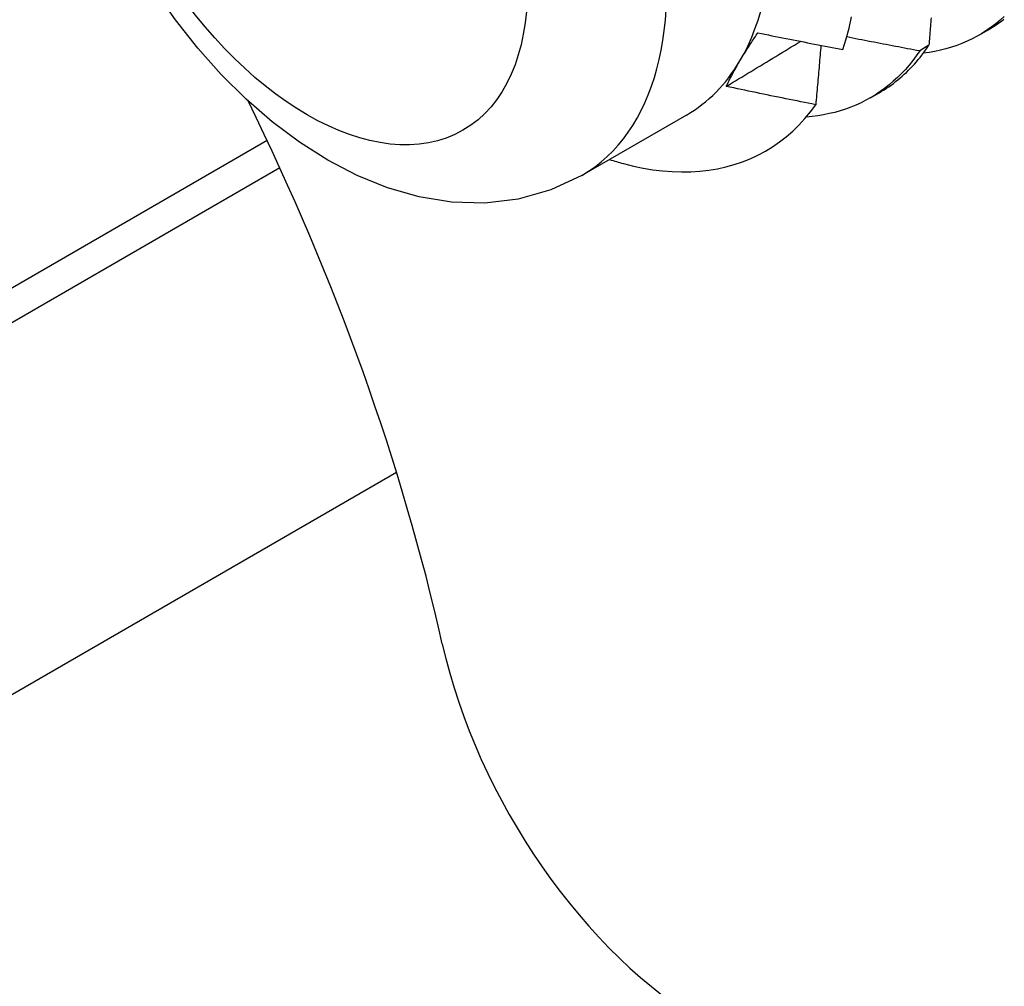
# Model space of a CAD drawing. Header units: inches. Extents: x 94.9 to 112.2, y 31.8 to 58.8.
# Tile 9 of 16: x 100.997 to 101.312, y 41.319 to 41.627. Entities that reach past the tile are written whole.
import ezdxf

# ---------------------------------------------------------------- set-up
doc = ezdxf.new("R2010")
doc.units = ezdxf.units.IN
doc.header["$MEASUREMENT"] = 0
doc.layers.add('Visible Edges(ANSI)', color=7, linetype='Continuous', lineweight=25)
doc.layers.add('Visible Tangent Edges(ANSI)', color=7, linetype='Continuous', lineweight=25)

msp = doc.modelspace()

# ---------------------------------------------------------------- linework, layer by layer
at = {"layer": 'Visible Edges(ANSI)'}
for p, q in [((101.30383, 41.62255), (101.30664, 41.62417)), ((101.28772, 41.61923), (101.28477, 41.61741)), ((101.26903, 41.60246), (101.27184, 41.60408)), ((101.21027, 41.59695), (101.17686, 41.57766)), ((101.11766, 41.48275), (100.90402, 41.35941))]:
    msp.add_line(p, q, dxfattribs=at)
at = {"layer": 'Visible Edges(ANSI)', "flags": 128}
for points in [[(101.17686, 41.57766), (101.16694, 41.57301), (101.15647, 41.57008), (101.14581, 41.56884), (101.13522, 41.56917), (101.12484, 41.57086), (101.11479, 41.57375), (101.10506, 41.57769), (101.09566, 41.58258), (101.08661, 41.58832), (101.07791, 41.59483), (101.06959, 41.60204), (101.06165, 41.60991), (101.05412, 41.61836), (101.04706, 41.62733), (101.04048, 41.63676)], [(101.26025, 41.61789), (101.26128, 41.62125), (101.26219, 41.62472), (101.26298, 41.62831)], [(101.3118, 41.62841), (101.31045, 41.62721), (101.30906, 41.62608), (101.30762, 41.625), (101.30616, 41.62399), (101.30465, 41.62304), (101.30311, 41.62214), (101.30153, 41.62131), (101.29992, 41.62054), (101.29828, 41.61984), (101.2966, 41.61919), (101.29489, 41.61861), (101.29315, 41.6181), (101.29138, 41.61764), (101.28959, 41.61725), (101.28776, 41.61693), (101.2859, 41.61667)], [(101.28843, 41.628), (101.28838, 41.62733), (101.28832, 41.62665), (101.28827, 41.62598), (101.28821, 41.62531), (101.28816, 41.62463), (101.28811, 41.62396), (101.28805, 41.62328), (101.288, 41.62261), (101.28794, 41.62193), (101.28789, 41.62126), (101.28783, 41.62058), (101.28777, 41.61991), (101.28772, 41.61923)], [(101.30664, 41.62417), (101.30751, 41.62469), (101.30837, 41.62523), (101.30922, 41.62578), (101.31006, 41.62636), (101.31088, 41.62695), (101.3117, 41.62757)], [(101.22732, 41.61422), (101.22753, 41.61458), (101.22775, 41.61494), (101.22797, 41.6153), (101.22819, 41.61566), (101.22841, 41.61603), (101.22863, 41.61639), (101.22886, 41.61676), (101.22909, 41.61713), (101.22932, 41.6175), (101.22956, 41.61787), (101.22979, 41.61824), (101.23003, 41.61862), (101.23027, 41.61899), (101.23051, 41.61937), (101.23076, 41.61974), (101.231, 41.62012), (101.23125, 41.6205), (101.2315, 41.62088), (101.23176, 41.62127), (101.23201, 41.62165), (101.23227, 41.62204), (101.23253, 41.62242), (101.23279, 41.62281), (101.23306, 41.6232)], [(101.23306, 41.6232), (101.23419, 41.62297), (101.23532, 41.62274), (101.23645, 41.62252), (101.23758, 41.62229), (101.23871, 41.62206), (101.23984, 41.62184), (101.24097, 41.62162), (101.24211, 41.62139), (101.24324, 41.62117), (101.24437, 41.62095), (101.2455, 41.62072), (101.24664, 41.6205), (101.24777, 41.62028), (101.2489, 41.62006), (101.25004, 41.61984), (101.25117, 41.61962), (101.2523, 41.6194), (101.25344, 41.61919), (101.25457, 41.61897), (101.25571, 41.61875), (101.25684, 41.61854), (101.25798, 41.61832), (101.25911, 41.61811), (101.26025, 41.61789)], [(101.22297, 41.6061), (101.22396, 41.6067), (101.22495, 41.60729), (101.22594, 41.60789), (101.22693, 41.60849), (101.22792, 41.60909), (101.22891, 41.60969), (101.2299, 41.61029), (101.23089, 41.61089), (101.23188, 41.61149), (101.23287, 41.61209), (101.23386, 41.61269), (101.23485, 41.61329), (101.23584, 41.61389), (101.23683, 41.61449), (101.23782, 41.61509), (101.23881, 41.61569), (101.2398, 41.61629), (101.24079, 41.61689), (101.24178, 41.61749), (101.24277, 41.61809), (101.24376, 41.61869), (101.24475, 41.61929), (101.24574, 41.61989), (101.24673, 41.62049)], [(101.25322, 41.61923), (101.25315, 41.61844), (101.25308, 41.61765), (101.25302, 41.61687), (101.25295, 41.61608), (101.25288, 41.61529), (101.25281, 41.6145), (101.25274, 41.61371), (101.25268, 41.61292), (101.25261, 41.61213), (101.25254, 41.61134), (101.25247, 41.61055), (101.2524, 41.60976), (101.25233, 41.60897), (101.25226, 41.60818), (101.25219, 41.60739), (101.25212, 41.6066), (101.25205, 41.60581), (101.25198, 41.60502), (101.25191, 41.60422), (101.25184, 41.60343), (101.25177, 41.60264), (101.25169, 41.60184), (101.25162, 41.60105), (101.25155, 41.60026)], [(101.28477, 41.61741), (101.2838, 41.61759), (101.28283, 41.61777), (101.28186, 41.61795), (101.28088, 41.61814), (101.27991, 41.61832), (101.27894, 41.61851), (101.27797, 41.61869), (101.27699, 41.61888), (101.27602, 41.61906), (101.27505, 41.61925), (101.27408, 41.61943), (101.27311, 41.61962), (101.27214, 41.61981), (101.27116, 41.61999), (101.27019, 41.62018), (101.26922, 41.62037), (101.26825, 41.62056), (101.26728, 41.62075), (101.26631, 41.62094), (101.26534, 41.62113), (101.26437, 41.62132), (101.2634, 41.62151), (101.26243, 41.62171), (101.26146, 41.6219)], [(101.27184, 41.60408), (101.27262, 41.60454), (101.27338, 41.60501), (101.27414, 41.6055), (101.27488, 41.60601), (101.27562, 41.60653), (101.27635, 41.60706), (101.27707, 41.60761), (101.27777, 41.60818), (101.27847, 41.60876), (101.27916, 41.60935), (101.27984, 41.60996), (101.28051, 41.61059), (101.28117, 41.61123), (101.28182, 41.61188), (101.28245, 41.61255), (101.28308, 41.61324), (101.2837, 41.61394), (101.2843, 41.61465), (101.2849, 41.61538), (101.28549, 41.61612), (101.28606, 41.61688), (101.28662, 41.61765), (101.28718, 41.61843), (101.28772, 41.61923)], [(101.28477, 41.61741), (101.28369, 41.61586), (101.28257, 41.61436), (101.2814, 41.61292), (101.2802, 41.61154), (101.27895, 41.61021), (101.27767, 41.60893), (101.27634, 41.60772), (101.27498, 41.60656), (101.27357, 41.60546), (101.27213, 41.60443), (101.27066, 41.60345), (101.26915, 41.60253), (101.2676, 41.60167), (101.26602, 41.60087), (101.26441, 41.60013), (101.26276, 41.59946), (101.26108, 41.59885), (101.25937, 41.5983), (101.25763, 41.59781), (101.25586, 41.59739), (101.25406, 41.59702), (101.25224, 41.59673), (101.25038, 41.59649), (101.2485, 41.59632)], [(101.22297, 41.60609), (101.22312, 41.60642), (101.22328, 41.60674), (101.22344, 41.60707), (101.2236, 41.60739), (101.22376, 41.60772), (101.22393, 41.60805), (101.22409, 41.60838), (101.22426, 41.60871), (101.22444, 41.60905), (101.22461, 41.60938), (101.22479, 41.60972), (101.22497, 41.61005), (101.22515, 41.61039), (101.22534, 41.61073), (101.22552, 41.61107), (101.22571, 41.61142), (101.22591, 41.61176), (101.2261, 41.61211), (101.2263, 41.61246), (101.2265, 41.6128), (101.2267, 41.61316), (101.2269, 41.61351), (101.22711, 41.61386), (101.22732, 41.61422)], [(101.25155, 41.60026), (101.25036, 41.60049), (101.24916, 41.60073), (101.24797, 41.60097), (101.24678, 41.6012), (101.24558, 41.60144), (101.24439, 41.60168), (101.2432, 41.60192), (101.24201, 41.60216), (101.24082, 41.6024), (101.23962, 41.60264), (101.23843, 41.60289), (101.23724, 41.60313), (101.23605, 41.60337), (101.23486, 41.60362), (101.23367, 41.60386), (101.23248, 41.60411), (101.23129, 41.60435), (101.2301, 41.6046), (101.22891, 41.60485), (101.22772, 41.6051), (101.22653, 41.60534), (101.22535, 41.60559), (101.22416, 41.60584), (101.22297, 41.60609)], [(101.1901, 41.58144), (101.19329, 41.58066), (101.19644, 41.58001), (101.19956, 41.5795), (101.20264, 41.57913), (101.20567, 41.57889), (101.20867, 41.5788), (101.21161, 41.57884), (101.21451, 41.57902), (101.21736, 41.57934), (101.22015, 41.5798), (101.22287, 41.5804), (101.22553, 41.58113), (101.22812, 41.582), (101.23064, 41.583), (101.23309, 41.58414), (101.23546, 41.58541), (101.23776, 41.58682), (101.23998, 41.58835), (101.24213, 41.59002), (101.24419, 41.59182), (101.24616, 41.59374), (101.24805, 41.5958), (101.24985, 41.59797), (101.25155, 41.60026)]]:
    msp.add_lwpolyline(points, dxfattribs=at)
at = {"layer": 'Visible Edges(ANSI)'}
for centre, major_axis, start_param, end_param in [((101.14482, 41.71032), (0.06545, -0.11337), 0.314748, 1.361945), ((101.14482, 41.71032), (0.06545, -0.11337), 0, 0.314748), ((100.79335, 41.5074), (0.25, -0.43301), 1.074196, 1.456665), ((101.16222, 41.72036), (0.07776, -0.13468), 5.712947, 5.754141), ((101.21699, 41.40814), (-0.0625, 0.10825), 1.074196, 2.356194)]:
    msp.add_ellipse(centre, major_axis=major_axis, ratio=0.57735, start_param=start_param, end_param=end_param, dxfattribs=at)
at = {"layer": 'Visible Tangent Edges(ANSI)'}
for p, q in [((101.07632, 41.58879), (100.85024, 41.45827)), ((100.85372, 41.4493), (101.08034, 41.58014))]:
    msp.add_line(p, q, dxfattribs=at)
msp.add_ellipse((101.11141, 41.69103), major_axis=(0.06545, -0.11337), ratio=0.57735, start_param=0, end_param=3.141593, dxfattribs=at)
msp.add_ellipse((101.08914, 41.67817), major_axis=(0.0497, -0.08609), ratio=0.57735, dxfattribs=at)

doc.saveas('drawing.dxf')
